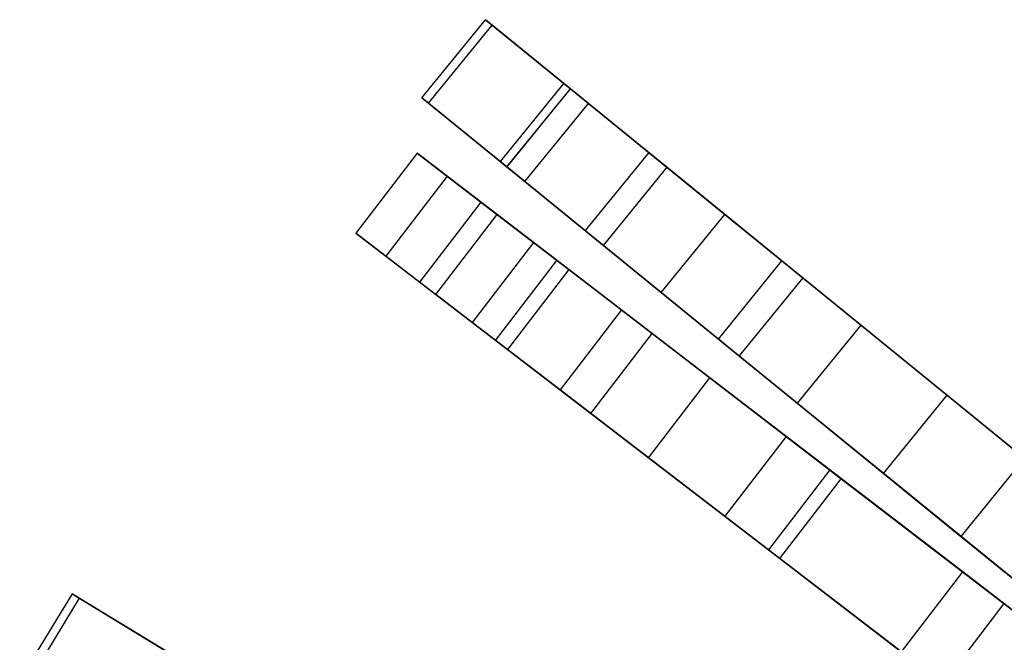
# Model space of a CAD drawing. Extents: x 0.2 to 26, y -12.8 to 12.8.
# Tile 14 of 97: x 2 to 4.5, y 6.7 to 8.2. Entities that reach past the tile are written whole.
import ezdxf

# ---------------------------------------------------------------- set-up
doc = ezdxf.new("R2010")
doc.units = 0
doc.header["$LTSCALE"] = 2.54
doc.layers.get('0').update_dxf_attribs({"color": 13, "linetype": 'CONTINUOUS'})

# ---------------------------------------------------------------- blocks, each defined once
blk = doc.blocks.new('PUKET-M-11161_B_STL')
at = {"color": 0}
for p, q in [((3.0265, 8.0236, 12.1107), (3.1843, 8.2175, 12.1107)), ((3.0265, 8.0236, 12.1107), (3.1843, 8.2175, 12.1107)), ((3.1843, 8.2175, 12.1107), (3.3952, 8.0459, 9.9248)), ((3.2007, 8.2041, 14.372), (3.1843, 8.2175, 12.1107)), ((3.1843, 8.2175, 12.1107), (3.3952, 8.0459, 9.9248)), ((3.2007, 8.2041, 14.372), (3.1843, 8.2175, 12.1107)), ((3.0429, 8.0102, 14.372), (3.2007, 8.2041, 14.372)), ((3.0429, 8.0102, 14.372), (3.2007, 8.2041, 14.372)), ((3.44, 8.0095, 16.8827), (3.2007, 8.2041, 14.372)), ((3.44, 8.0095, 16.8827), (3.2007, 8.2041, 14.372)), ((3.3783, 8.0597, 12.1158), (3.2205, 7.8657, 12.1158)), ((3.3783, 8.0597, 12.1158), (3.2205, 7.8657, 12.1158)), ((3.3947, 8.0463, 14.3646), (3.2369, 7.8524, 14.3646)), ((3.3947, 8.0463, 14.3646), (3.2369, 7.8524, 14.3646)), ((3.2374, 7.852, 9.9248), (3.3952, 8.0459, 9.9248)), ((3.2374, 7.852, 9.9248), (3.3952, 8.0459, 9.9248)), ((3.3947, 8.0463, 14.3646), (3.3783, 8.0597, 12.1158)), ((3.3783, 8.0597, 12.1158), (3.5893, 7.888, 9.949)), ((3.3783, 8.0597, 12.1158), (3.5893, 7.888, 9.949)), ((3.3947, 8.0463, 14.3646), (3.3783, 8.0597, 12.1158)), ((3.6344, 7.8513, 16.8642), (3.3947, 8.0463, 14.3646)), ((3.6344, 7.8513, 16.8642), (3.3947, 8.0463, 14.3646)), ((3.3952, 8.0459, 9.9248), (3.7782, 7.7343, 8.162)), ((3.3952, 8.0459, 9.9248), (3.7782, 7.7343, 8.162)), ((3.2374, 7.852, 9.9248), (3.0265, 8.0236, 12.1107)), ((3.0265, 8.0236, 12.1107), (3.0429, 8.0102, 14.372)), ((3.0265, 8.0236, 12.1107), (3.0429, 8.0102, 14.372)), ((3.2374, 7.852, 9.9248), (3.0265, 8.0236, 12.1107)), ((3.0429, 8.0102, 14.372), (3.2822, 7.8156, 16.8827)), ((3.0429, 8.0102, 14.372), (3.2822, 7.8156, 16.8827)), ((3.2822, 7.8156, 16.8827), (3.44, 8.0095, 16.8827)), ((3.2822, 7.8156, 16.8827), (3.44, 8.0095, 16.8827)), ((3.9201, 7.6189, 19.6141), (3.44, 8.0095, 16.8827)), ((3.9201, 7.6189, 19.6141), (3.44, 8.0095, 16.8827)), ((3.0146, 7.8863, 32.9931), (2.8624, 7.6879, 32.9931)), ((3.0146, 7.8863, 32.9931), (2.8624, 7.6879, 32.9931)), ((3.0891, 7.8291, 30.731), (3.0146, 7.8863, 32.9931)), ((3.0146, 7.8863, 32.9931), (3.1728, 7.7649, 35.2443)), ((3.0146, 7.8863, 32.9931), (3.1728, 7.7649, 35.2443)), ((3.0891, 7.8291, 30.731), (3.0146, 7.8863, 32.9931)), ((3.5893, 7.888, 9.949), (3.4315, 7.6941, 9.949)), ((3.5893, 7.888, 9.949), (3.4315, 7.6941, 9.949)), ((3.5893, 7.888, 9.949), (3.9717, 7.5769, 8.2077)), ((3.5893, 7.888, 9.949), (3.9717, 7.5769, 8.2077)), ((3.2205, 7.8657, 12.1158), (3.4315, 7.6941, 9.949)), ((3.2369, 7.8524, 14.3646), (3.2205, 7.8657, 12.1158)), ((3.2205, 7.8657, 12.1158), (3.4315, 7.6941, 9.949)), ((3.2369, 7.8524, 14.3646), (3.2205, 7.8657, 12.1158)), ((3.4766, 7.6574, 16.8642), (3.2369, 7.8524, 14.3646)), ((3.4766, 7.6574, 16.8642), (3.2369, 7.8524, 14.3646)), ((3.6204, 7.5404, 8.162), (3.2374, 7.852, 9.9248)), ((3.6204, 7.5404, 8.162), (3.2374, 7.852, 9.9248)), ((3.6344, 7.8513, 16.8642), (3.4766, 7.6574, 16.8642)), ((3.6344, 7.8513, 16.8642), (3.4766, 7.6574, 16.8642)), ((4.1157, 7.4597, 19.5881), (3.6344, 7.8513, 16.8642)), ((4.1157, 7.4597, 19.5881), (3.6344, 7.8513, 16.8642)), ((3.0891, 7.8291, 30.731), (2.9369, 7.6308, 30.731)), ((3.0891, 7.8291, 30.731), (2.9369, 7.6308, 30.731)), ((3.3913, 7.5973, 28.2979), (3.0891, 7.8291, 30.731)), ((3.3913, 7.5973, 28.2979), (3.0891, 7.8291, 30.731)), ((3.2822, 7.8156, 16.8827), (3.7623, 7.4249, 19.6141)), ((3.2822, 7.8156, 16.8827), (3.7623, 7.4249, 19.6141)), ((3.1728, 7.7649, 35.2443), (3.0207, 7.5665, 35.2443)), ((3.1728, 7.7649, 35.2443), (3.0207, 7.5665, 35.2443)), ((3.1728, 7.7649, 35.2443), (3.5215, 7.4974, 37.1388)), ((3.1728, 7.7649, 35.2443), (3.5215, 7.4974, 37.1388)), ((3.061, 7.5356, 32.269), (3.2132, 7.7339, 32.269)), ((3.061, 7.5356, 32.269), (3.2132, 7.7339, 32.269)), ((3.2132, 7.7339, 32.269), (3.304, 7.6642, 34.63)), ((3.3615, 7.6201, 29.9618), (3.2132, 7.7339, 32.269)), ((3.2132, 7.7339, 32.269), (3.304, 7.6642, 34.63)), ((3.3615, 7.6201, 29.9618), (3.2132, 7.7339, 32.269)), ((3.6204, 7.5404, 8.162), (3.7782, 7.7343, 8.162)), ((3.6204, 7.5404, 8.162), (3.7782, 7.7343, 8.162)), ((3.7782, 7.7343, 8.162), (4.33, 7.2854, 6.6081)), ((3.7782, 7.7343, 8.162), (4.33, 7.2854, 6.6081)), ((3.0207, 7.5665, 35.2443), (2.8624, 7.6879, 32.9931)), ((2.8624, 7.6879, 32.9931), (2.9369, 7.6308, 30.731)), ((3.0207, 7.5665, 35.2443), (2.8624, 7.6879, 32.9931)), ((2.8624, 7.6879, 32.9931), (2.9369, 7.6308, 30.731)), ((3.4315, 7.6941, 9.949), (3.8139, 7.383, 8.2077)), ((3.4315, 7.6941, 9.949), (3.8139, 7.383, 8.2077)), ((3.1518, 7.4659, 34.63), (3.304, 7.6642, 34.63)), ((3.1518, 7.4659, 34.63), (3.304, 7.6642, 34.63)), ((3.304, 7.6642, 34.63), (3.5979, 7.4387, 36.5685)), ((3.304, 7.6642, 34.63), (3.5979, 7.4387, 36.5685)), ((3.958, 7.2658, 19.5881), (3.4766, 7.6574, 16.8642)), ((3.958, 7.2658, 19.5881), (3.4766, 7.6574, 16.8642)), ((2.9369, 7.6308, 30.731), (3.2391, 7.3989, 28.2979)), ((2.9369, 7.6308, 30.731), (3.2391, 7.3989, 28.2979)), ((3.2093, 7.4218, 29.9618), (3.3615, 7.6201, 29.9618)), ((3.2093, 7.4218, 29.9618), (3.3615, 7.6201, 29.9618)), ((3.7414, 7.3286, 27.4863), (3.3615, 7.6201, 29.9618)), ((3.7414, 7.3286, 27.4863), (3.3615, 7.6201, 29.9618)), ((3.7623, 7.4249, 19.6141), (3.9201, 7.6189, 19.6141)), ((3.7623, 7.4249, 19.6141), (3.9201, 7.6189, 19.6141)), ((4.7303, 6.9597, 22.781), (3.9201, 7.6189, 19.6141)), ((4.7303, 6.9597, 22.781), (3.9201, 7.6189, 19.6141)), ((3.3913, 7.5973, 28.2979), (3.2391, 7.3989, 28.2979)), ((3.3913, 7.5973, 28.2979), (3.2391, 7.3989, 28.2979)), ((3.9306, 7.1834, 25.6764), (3.3913, 7.5973, 28.2979)), ((3.9306, 7.1834, 25.6764), (3.3913, 7.5973, 28.2979)), ((3.3693, 7.299, 37.1388), (3.0207, 7.5665, 35.2443)), ((3.3693, 7.299, 37.1388), (3.0207, 7.5665, 35.2443)), ((3.9717, 7.5769, 8.2077), (3.8139, 7.383, 8.2077)), ((3.9717, 7.5769, 8.2077), (3.8139, 7.383, 8.2077)), ((3.9717, 7.5769, 8.2077), (4.522, 7.1292, 6.6782)), ((3.9717, 7.5769, 8.2077), (4.522, 7.1292, 6.6782)), ((3.061, 7.5356, 32.269), (3.1518, 7.4659, 34.63)), ((3.2093, 7.4218, 29.9618), (3.061, 7.5356, 32.269)), ((3.061, 7.5356, 32.269), (3.1518, 7.4659, 34.63)), ((3.2093, 7.4218, 29.9618), (3.061, 7.5356, 32.269)), ((4.1722, 7.0915, 6.6081), (3.6204, 7.5404, 8.162)), ((4.1722, 7.0915, 6.6081), (3.6204, 7.5404, 8.162)), ((3.5215, 7.4974, 37.1388), (3.3693, 7.299, 37.1388)), ((3.5215, 7.4974, 37.1388), (3.3693, 7.299, 37.1388)), ((3.5215, 7.4974, 37.1388), (4.0392, 7.1001, 38.8029)), ((3.5215, 7.4974, 37.1388), (4.0392, 7.1001, 38.8029)), ((3.1518, 7.4659, 34.63), (3.4457, 7.2404, 36.5685)), ((3.1518, 7.4659, 34.63), (3.4457, 7.2404, 36.5685)), ((4.1157, 7.4597, 19.5881), (3.958, 7.2658, 19.5881)), ((4.1157, 7.4597, 19.5881), (3.958, 7.2658, 19.5881)), ((4.9254, 6.801, 22.7384), (4.1157, 7.4597, 19.5881)), ((4.9254, 6.801, 22.7384), (4.1157, 7.4597, 19.5881)), ((3.4457, 7.2404, 36.5685), (3.5979, 7.4387, 36.5685)), ((3.4457, 7.2404, 36.5685), (3.5979, 7.4387, 36.5685)), ((3.5979, 7.4387, 36.5685), (4.0673, 7.0785, 38.2816)), ((3.5979, 7.4387, 36.5685), (4.0673, 7.0785, 38.2816)), ((3.5892, 7.1302, 27.4863), (3.2093, 7.4218, 29.9618)), ((3.5892, 7.1302, 27.4863), (3.2093, 7.4218, 29.9618)), ((3.7623, 7.4249, 19.6141), (4.5726, 6.7658, 22.781)), ((3.7623, 7.4249, 19.6141), (4.5726, 6.7658, 22.781)), ((3.2391, 7.3989, 28.2979), (3.7784, 6.9851, 25.6764)), ((3.2391, 7.3989, 28.2979), (3.7784, 6.9851, 25.6764)), ((3.8139, 7.383, 8.2077), (4.3642, 6.9353, 6.6782)), ((3.8139, 7.383, 8.2077), (4.3642, 6.9353, 6.6782)), ((3.5892, 7.1302, 27.4863), (3.7414, 7.3286, 27.4863)), ((3.5892, 7.1302, 27.4863), (3.7414, 7.3286, 27.4863)), ((4.3689, 6.8471, 24.7519), (3.7414, 7.3286, 27.4863)), ((4.3689, 6.8471, 24.7519), (3.7414, 7.3286, 27.4863)), ((3.887, 6.9018, 38.8029), (3.3693, 7.299, 37.1388)), ((3.887, 6.9018, 38.8029), (3.3693, 7.299, 37.1388)), ((4.1722, 7.0915, 6.6081), (4.33, 7.2854, 6.6081)), ((4.1722, 7.0915, 6.6081), (4.33, 7.2854, 6.6081)), ((4.33, 7.2854, 6.6081), (5.0714, 6.6823, 5.2039)), ((4.33, 7.2854, 6.6081), (5.0714, 6.6823, 5.2039)), ((4.7676, 6.6071, 22.7384), (3.958, 7.2658, 19.5881)), ((4.7676, 6.6071, 22.7384), (3.958, 7.2658, 19.5881)), ((3.4457, 7.2404, 36.5685), (3.9151, 6.8802, 38.2816)), ((3.4457, 7.2404, 36.5685), (3.9151, 6.8802, 38.2816)), ((3.9306, 7.1834, 25.6764), (3.7784, 6.9851, 25.6764)), ((3.9306, 7.1834, 25.6764), (3.7784, 6.9851, 25.6764)), ((4.4713, 6.7686, 23.5806), (3.9306, 7.1834, 25.6764)), ((4.4713, 6.7686, 23.5806), (3.9306, 7.1834, 25.6764)), ((4.2167, 6.6488, 24.7519), (3.5892, 7.1302, 27.4863)), ((4.2167, 6.6488, 24.7519), (3.5892, 7.1302, 27.4863)), ((4.522, 7.1292, 6.6782), (4.3642, 6.9353, 6.6782)), ((4.522, 7.1292, 6.6782), (4.3642, 6.9353, 6.6782)), ((4.0392, 7.1001, 38.8029), (3.887, 6.9018, 38.8029)), ((4.0392, 7.1001, 38.8029), (3.887, 6.9018, 38.8029)), ((4.0392, 7.1001, 38.8029), (4.7674, 6.5414, 40.3365)), ((4.0392, 7.1001, 38.8029), (4.7674, 6.5414, 40.3365)), ((4.9136, 6.4883, 5.2039), (4.1722, 7.0915, 6.6081)), ((4.9136, 6.4883, 5.2039), (4.1722, 7.0915, 6.6081)), ((3.9151, 6.8802, 38.2816), (4.0673, 7.0785, 38.2816)), ((3.9151, 6.8802, 38.2816), (4.0673, 7.0785, 38.2816)), ((4.0673, 7.0785, 38.2816), (4.6346, 6.6432, 39.6442)), ((4.0673, 7.0785, 38.2816), (4.6346, 6.6432, 39.6442)), ((3.7784, 6.9851, 25.6764), (4.3191, 6.5702, 23.5806)), ((3.7784, 6.9851, 25.6764), (4.3191, 6.5702, 23.5806)), ((4.3642, 6.9353, 6.6782), (5.0314, 6.3925, 5.4137)), ((4.3642, 6.9353, 6.6782), (5.0314, 6.3925, 5.4137)), ((4.6152, 6.343, 40.3365), (3.887, 6.9018, 38.8029)), ((4.6152, 6.343, 40.3365), (3.887, 6.9018, 38.8029)), ((3.9151, 6.8802, 38.2816), (4.4824, 6.4449, 39.6442)), ((3.9151, 6.8802, 38.2816), (4.4824, 6.4449, 39.6442)), ((4.2167, 6.6488, 24.7519), (4.3689, 6.8471, 24.7519)), ((4.2167, 6.6488, 24.7519), (4.3689, 6.8471, 24.7519)), ((4.5722, 6.6911, 23.9816), (4.3689, 6.8471, 24.7519)), ((4.5722, 6.6911, 23.9816), (4.3689, 6.8471, 24.7519)), ((2.1576, 6.7926, 12.1107), (2.0277, 6.579, 12.1107)), ((2.1576, 6.7926, 12.1107), (2.0277, 6.579, 12.1107)), ((2.1757, 6.7816, 14.372), (2.0458, 6.568, 14.372)), ((2.1757, 6.7816, 14.372), (2.0458, 6.568, 14.372)), ((2.1757, 6.7816, 14.372), (2.1576, 6.7926, 12.1107)), ((2.1576, 6.7926, 12.1107), (2.3899, 6.6513, 9.9248)), ((2.1576, 6.7926, 12.1107), (2.3899, 6.6513, 9.9248)), ((2.1757, 6.7816, 14.372), (2.1576, 6.7926, 12.1107)), ((2.4392, 6.6213, 16.8827), (2.1757, 6.7816, 14.372)), ((2.4392, 6.6213, 16.8827), (2.1757, 6.7816, 14.372)), ((4.4713, 6.7686, 23.5806), (4.3191, 6.5702, 23.5806)), ((4.4713, 6.7686, 23.5806), (4.3191, 6.5702, 23.5806)), ((5.815, 5.7375, 18.7072), (4.4713, 6.7686, 23.5806)), ((5.815, 5.7375, 18.7072), (4.4713, 6.7686, 23.5806))]:
    blk.add_line(p, q, dxfattribs=at)

msp = doc.modelspace()

# ---------------------------------------------------------------- block references
at = {"color": 0}
msp.add_blockref('PUKET-M-11161_B_STL', (0, 0), dxfattribs=at)

doc.saveas('drawing.dxf')
